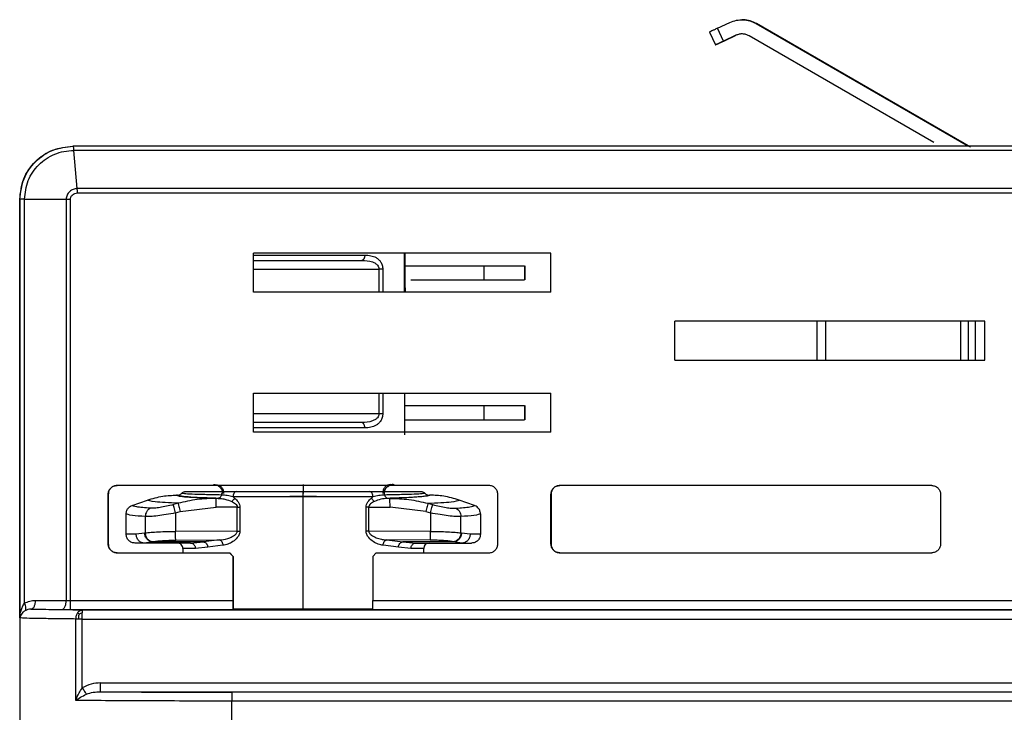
# Model space of a CAD drawing. Header units: millimetres. Extents: x -172 to 186, y -17 to 277.
# Tile 5 of 26: x -131 to -75, y 238 to 277. Entities that reach past the tile are written whole.
import ezdxf

# ---------------------------------------------------------------- set-up
doc = ezdxf.new("R2010")
doc.units = ezdxf.units.MM

msp = doc.modelspace()

# ---------------------------------------------------------------- linework, layer by layer
at = {"color": 7, "linetype": 'Continuous', "lineweight": 25}
for p, q in [((-91.184, 276.693), (-90.478, 277.022)), ((-89.786, 277.172), (-89.802, 277.172)), ((-89.002, 276.957), (-77.01, 270.034)), ((-88.986, 276.957), (-89.002, 276.957)), ((-76.896, 269.977), (-88.986, 276.957)), ((-91.636, 276.481), (-91.298, 275.756)), ((-90.846, 275.968), (-91.184, 276.693)), ((-90.14, 276.297), (-90.846, 275.968)), ((-90.831, 275.968), (-90.124, 276.297)), ((-90.124, 276.297), (-90.14, 276.297)), ((-91.298, 275.756), (-91.285, 275.756)), ((-78.972, 270.243), (-89.402, 276.265)), ((-53.873, 270.034), (-127.581, 270.034)), ((-127.336, 267.65), (-127.518, 269.791)), ((-53.879, 269.791), (-127.518, 269.791)), ((-127.318, 267.394), (-53.882, 267.396)), ((-130.581, 267.034), (-130.581, 237.434)), ((-130.566, 267.034), (-130.581, 267.034)), ((-130.566, 243.4), (-130.566, 267.034)), ((-130.308, 267.034), (-127.957, 267.034)), ((-130.308, 244.223), (-130.308, 267.034)), ((-127.957, 267.034), (-127.957, 244.381)), ((-127.717, 244.38), (-127.717, 267.034)), ((-117.387, 261.786), (-117.387, 263.986)), ((-100.587, 263.986), (-117.387, 263.986)), ((-117.384, 261.786), (-117.384, 263.986)), ((-108.855, 261.786), (-108.855, 263.986)), ((-108.829, 263.986), (-108.829, 262.386)), ((-100.587, 261.786), (-100.587, 263.986)), ((-117.384, 263.088), (-110.296, 263.088)), ((-110.296, 263.088), (-110.296, 261.786)), ((-110.081, 263.088), (-110.081, 261.786)), ((-108.832, 263.286), (-104.376, 263.286)), ((-104.376, 263.286), (-104.376, 262.486)), ((-102.071, 263.286), (-102.071, 262.486)), ((-102.07, 263.286), (-102.07, 262.486)), ((-108.495, 262.486), (-104.376, 262.486)), ((-108.827, 262.386), (-108.829, 262.386)), ((-108.827, 261.786), (-108.827, 262.386)), ((-108.814, 262.039), (-108.814, 261.786)), ((-100.587, 261.786), (-117.387, 261.786)), ((-76.087, 260.145), (-93.587, 260.145)), ((-93.587, 257.945), (-93.587, 260.145)), ((-93.583, 257.945), (-93.583, 260.145)), ((-85.557, 257.945), (-85.557, 260.145)), ((-85.058, 257.945), (-85.058, 260.145)), ((-77.457, 260.145), (-77.457, 257.945)), ((-77.003, 257.945), (-77.003, 260.145)), ((-76.609, 257.945), (-76.609, 260.145)), ((-76.087, 257.945), (-76.087, 260.145)), ((-93.587, 257.945), (-76.087, 257.945)), ((-117.387, 256.086), (-100.587, 256.086)), ((-117.387, 253.886), (-117.387, 256.086)), ((-117.384, 253.886), (-117.384, 256.086)), ((-110.296, 256.086), (-110.296, 254.93)), ((-110.081, 256.086), (-110.081, 254.93)), ((-108.855, 256.086), (-108.855, 253.886)), ((-108.829, 253.729), (-108.829, 256.086)), ((-100.587, 253.886), (-100.587, 256.086)), ((-108.832, 255.386), (-104.376, 255.386)), ((-104.376, 255.386), (-104.376, 254.586)), ((-102.071, 255.386), (-102.071, 254.586)), ((-102.07, 255.386), (-102.07, 254.586)), ((-110.296, 254.93), (-117.384, 254.93)), ((-108.832, 254.586), (-104.376, 254.586)), ((-100.587, 253.886), (-117.387, 253.886)), ((-104.087, 250.875), (-125.087, 250.875)), ((-79.087, 250.875), (-100.087, 250.875)), ((-125.587, 247.575), (-125.587, 250.375)), ((-125.587, 250.375), (-125.582, 250.375)), ((-125.582, 250.375), (-125.582, 247.575)), ((-125.558, 250.375), (-125.553, 250.375)), ((-121.67, 250.33), (-121.72, 250.33)), ((-119.002, 250.53), (-118.357, 250.53)), ((-118.532, 250.23), (-118.448, 250.169)), ((-115.335, 250.269), (-113.83, 250.269)), ((-114.587, 250.23), (-114.587, 243.884)), ((-110.809, 250.53), (-110.161, 250.53)), ((-110.719, 250.169), (-110.635, 250.23)), ((-107.47, 250.33), (-107.42, 250.33)), ((-103.587, 247.575), (-103.587, 250.375)), ((-100.587, 247.575), (-100.587, 250.375)), ((-100.587, 250.375), (-100.582, 250.375)), ((-100.582, 250.375), (-100.582, 247.575)), ((-100.558, 250.375), (-100.553, 250.375)), ((-78.587, 250.375), (-78.587, 247.575)), ((-124.235, 249.747), (-123.372, 250.049)), ((-121.636, 249.869), (-121.9, 249.797)), ((-121.522, 249.401), (-119.497, 249.648)), ((-118.295, 249.646), (-119.497, 249.648)), ((-119.377, 250.147), (-119.478, 250.147)), ((-118.295, 248.301), (-118.295, 249.646)), ((-118.148, 249.646), (-118.148, 248.301)), ((-111.021, 248.301), (-111.021, 249.646)), ((-110.874, 249.646), (-109.671, 249.648)), ((-110.874, 248.301), (-110.874, 249.646)), ((-109.687, 250.147), (-109.789, 250.147)), ((-107.646, 249.401), (-109.671, 249.648)), ((-107.53, 249.869), (-107.266, 249.797)), ((-104.905, 249.747), (-105.768, 250.049)), ((-124.57, 248.125), (-124.57, 249.274)), ((-123.495, 249.121), (-123.495, 248.194)), ((-121.785, 249.329), (-121.522, 249.401)), ((-121.785, 249.329), (-121.785, 248.287)), ((-107.646, 249.401), (-107.383, 249.329)), ((-107.383, 249.329), (-107.383, 248.287)), ((-105.668, 248.194), (-105.668, 249.121)), ((-104.57, 249.274), (-104.57, 248.125)), ((-124.006, 248.125), (-124.57, 248.125)), ((-123.527, 248.187), (-124.006, 248.125)), ((-123.527, 248.187), (-123.495, 248.194)), ((-118.295, 248.301), (-121.785, 248.287)), ((-107.383, 248.287), (-110.874, 248.301)), ((-105.668, 248.194), (-105.635, 248.187)), ((-105.15, 248.125), (-105.635, 248.187)), ((-104.57, 248.125), (-105.15, 248.125)), ((-125.587, 247.575), (-125.582, 247.575)), ((-125.558, 247.575), (-125.553, 247.575)), ((-120.933, 247.625), (-124.07, 247.625)), ((-123.079, 247.69), (-123.535, 247.625)), ((-123.079, 247.69), (-123.049, 247.697)), ((-120.203, 247.69), (-123.079, 247.69)), ((-121.766, 247.791), (-119.305, 247.8)), ((-120.933, 247.625), (-120.203, 247.69)), ((-119.965, 247.392), (-120.664, 247.325)), ((-119.305, 247.8), (-120.203, 247.69)), ((-119.105, 247.502), (-119.965, 247.392)), ((-109.196, 247.392), (-110.06, 247.502)), ((-107.4, 247.791), (-109.861, 247.8)), ((-109.861, 247.8), (-108.958, 247.69)), ((-108.491, 247.325), (-109.196, 247.392)), ((-106.082, 247.69), (-108.958, 247.69)), ((-108.958, 247.69), (-108.223, 247.625)), ((-108.223, 247.625), (-105.07, 247.625)), ((-106.082, 247.69), (-106.113, 247.697)), ((-105.621, 247.625), (-106.082, 247.69)), ((-100.587, 247.575), (-100.582, 247.575)), ((-100.558, 247.575), (-100.553, 247.575)), ((-125.087, 247.075), (-118.723, 247.075)), ((-121.37, 247.325), (-121.37, 247.075)), ((-118.727, 247.075), (-118.527, 246.875)), ((-118.524, 246.875), (-118.723, 247.075)), ((-118.527, 244.38), (-118.527, 246.875)), ((-118.527, 246.875), (-118.524, 246.875)), ((-118.524, 246.875), (-118.524, 243.895)), ((-110.647, 246.875), (-110.447, 247.075)), ((-110.647, 246.875), (-110.647, 244.38)), ((-110.447, 247.075), (-104.087, 247.075)), ((-107.77, 247.075), (-107.77, 247.325)), ((-100.087, 247.075), (-79.087, 247.075)), ((-129.701, 244.389), (-127.957, 244.381)), ((-127.717, 244.38), (-118.527, 244.38)), ((-110.647, 244.38), (-39.238, 244.38)), ((-129.943, 243.889), (-128.198, 243.881)), ((-127.718, 243.88), (-118.528, 243.88)), ((-42.066, 243.837), (-127.051, 243.837)), ((-118.528, 243.88), (-118.524, 243.895)), ((-110.648, 243.88), (-39.239, 243.88)), ((-127.419, 238.738), (-127.419, 243.337)), ((-127.052, 243.337), (-41.775, 243.337)), ((-127.052, 239.447), (-127.052, 243.337)), ((-126.016, 239.729), (-42.067, 239.729)), ((-126.017, 239.229), (-43.6, 239.229)), ((-53.905, 239.204), (-118.61, 239.204)), ((-118.611, 226.049), (-118.611, 238.704)), ((-53.906, 238.704), (-118.611, 238.704))]:
    msp.add_line(p, q, dxfattribs=at)
at = {"color": 7, "linetype": 'Continuous', "lineweight": 25, "flags": 128}
msp.add_lwpolyline([(-53.882, 267.653), (-90.604, 267.653), (-127.336, 267.65)], dxfattribs=at)
at = {"color": 7, "linetype": 'Continuous', "lineweight": 25}
for centre, start, end in [((-121.67, 247.325), 359.9208, 90), ((-107.47, 247.325), 90, 179.92)]:
    msp.add_arc(centre, 0.3, start, end, dxfattribs=at)
for points in [[(-90.478, 277.022), (-90.358, 277.068), (-90.119, 277.16), (-89.731, 277.184), (-89.348, 277.126), (-89.117, 277.014), (-89.002, 276.957)], [(-91.184, 276.693), (-91.244, 276.665), (-91.362, 276.61), (-91.512, 276.54), (-91.616, 276.491), (-91.629, 276.484), (-91.636, 276.481)], [(-89.402, 276.265), (-89.46, 276.293), (-89.575, 276.349), (-89.767, 276.378), (-89.96, 276.366), (-90.08, 276.32), (-90.14, 276.297)], [(-90.846, 275.968), (-90.905, 275.94), (-91.024, 275.884), (-91.174, 275.815), (-91.278, 275.766), (-91.291, 275.759), (-91.298, 275.756)], [(-91.285, 275.756), (-91.278, 275.759), (-91.264, 275.766), (-91.159, 275.815), (-91.009, 275.884), (-90.89, 275.94), (-90.831, 275.968)], [(-130.581, 267.034), (-130.536, 267.427), (-130.446, 268.213), (-129.752, 269.205), (-128.761, 269.899), (-127.975, 269.989), (-127.581, 270.034)], [(-110.081, 263.088), (-110.096, 263.088), (-110.126, 263.088), (-110.179, 263.088), (-110.236, 263.088), (-110.276, 263.088), (-110.296, 263.088)], [(-104.376, 263.286), (-104.075, 263.286), (-103.472, 263.286), (-102.71, 263.286), (-102.176, 263.286), (-102.106, 263.286), (-102.071, 263.286)], [(-104.376, 262.486), (-104.075, 262.486), (-103.472, 262.486), (-102.71, 262.486), (-102.176, 262.486), (-102.106, 262.486), (-102.071, 262.486)], [(-104.376, 255.386), (-104.075, 255.386), (-103.472, 255.386), (-102.71, 255.386), (-102.176, 255.386), (-102.106, 255.386), (-102.071, 255.386)], [(-110.081, 254.93), (-110.096, 254.93), (-110.126, 254.93), (-110.179, 254.93), (-110.236, 254.93), (-110.276, 254.93), (-110.296, 254.93)], [(-104.376, 254.586), (-104.075, 254.586), (-103.472, 254.586), (-102.71, 254.586), (-102.176, 254.586), (-102.106, 254.586), (-102.071, 254.586)], [(-125.587, 250.375), (-125.579, 250.441), (-125.564, 250.572), (-125.449, 250.737), (-125.283, 250.853), (-125.152, 250.868), (-125.087, 250.875)], [(-125.082, 250.875), (-125.147, 250.868), (-125.279, 250.853), (-125.444, 250.737), (-125.559, 250.572), (-125.574, 250.441), (-125.582, 250.375)], [(-119.635, 250.93), (-119.57, 250.922), (-119.439, 250.907), (-119.274, 250.791), (-119.158, 250.626), (-119.143, 250.495), (-119.135, 250.43)], [(-109.504, 250.93), (-109.57, 250.922), (-109.701, 250.907), (-109.866, 250.791), (-109.982, 250.626), (-109.997, 250.495), (-110.004, 250.43)], [(-103.587, 250.375), (-103.594, 250.441), (-103.61, 250.572), (-103.725, 250.737), (-103.89, 250.853), (-104.021, 250.868), (-104.087, 250.875)], [(-100.587, 250.375), (-100.579, 250.441), (-100.564, 250.572), (-100.449, 250.737), (-100.284, 250.853), (-100.153, 250.868), (-100.087, 250.875)], [(-100.082, 250.875), (-100.148, 250.868), (-100.279, 250.853), (-100.444, 250.737), (-100.56, 250.572), (-100.575, 250.441), (-100.582, 250.375)], [(-79.087, 250.875), (-79.022, 250.868), (-78.891, 250.853), (-78.725, 250.737), (-78.61, 250.572), (-78.595, 250.441), (-78.587, 250.375)], [(-114.587, 250.23), (-115.294, 250.23), (-116.708, 250.23), (-117.924, 250.23), (-118.532, 250.23)], [(-110.635, 250.23), (-111.245, 250.23), (-112.464, 250.23), (-113.879, 250.23), (-114.587, 250.23)], [(-119.497, 249.648), (-119.497, 249.712), (-119.496, 249.84), (-119.492, 250.003), (-119.486, 250.119), (-119.481, 250.138), (-119.478, 250.147)], [(-118.295, 249.646), (-118.269, 249.646), (-118.217, 249.646), (-118.171, 249.646), (-118.148, 249.646)], [(-110.874, 249.646), (-110.9, 249.646), (-110.951, 249.646), (-110.998, 249.646), (-111.021, 249.646)], [(-109.671, 249.648), (-109.671, 249.712), (-109.672, 249.84), (-109.676, 250.003), (-109.681, 250.119), (-109.685, 250.138), (-109.687, 250.147)], [(-121.766, 247.791), (-121.768, 247.804), (-121.773, 247.831), (-121.779, 247.948), (-121.783, 248.105), (-121.784, 248.227), (-121.785, 248.287)], [(-118.295, 248.301), (-118.269, 248.301), (-118.217, 248.301), (-118.171, 248.301), (-118.148, 248.301)], [(-110.874, 248.301), (-110.9, 248.301), (-110.951, 248.301), (-110.998, 248.301), (-111.021, 248.301)], [(-107.4, 247.791), (-107.398, 247.804), (-107.394, 247.831), (-107.388, 247.948), (-107.385, 248.105), (-107.384, 248.227), (-107.383, 248.287)], [(-125.087, 247.075), (-125.152, 247.083), (-125.283, 247.098), (-125.449, 247.213), (-125.564, 247.379), (-125.579, 247.51), (-125.587, 247.575)], [(-125.582, 247.575), (-125.574, 247.51), (-125.559, 247.379), (-125.444, 247.213), (-125.279, 247.098), (-125.147, 247.083), (-125.082, 247.075)], [(-104.087, 247.075), (-104.021, 247.083), (-103.89, 247.098), (-103.725, 247.213), (-103.61, 247.379), (-103.594, 247.51), (-103.587, 247.575)], [(-100.087, 247.075), (-100.153, 247.083), (-100.284, 247.098), (-100.449, 247.213), (-100.564, 247.379), (-100.579, 247.51), (-100.587, 247.575)], [(-100.582, 247.575), (-100.575, 247.51), (-100.56, 247.379), (-100.444, 247.213), (-100.279, 247.098), (-100.148, 247.083), (-100.082, 247.075)], [(-78.587, 247.575), (-78.595, 247.51), (-78.61, 247.379), (-78.725, 247.213), (-78.891, 247.098), (-79.022, 247.083), (-79.087, 247.075)], [(-127.957, 244.381), (-127.919, 244.381), (-127.843, 244.38), (-127.759, 244.38), (-127.717, 244.38)], [(-127.718, 243.88), (-127.718, 243.888), (-127.717, 243.904), (-127.717, 244.02), (-127.717, 244.184), (-127.717, 244.315), (-127.717, 244.38)], [(-118.528, 243.88), (-118.528, 243.888), (-118.528, 243.904), (-118.527, 244.02), (-118.527, 244.184), (-118.527, 244.315), (-118.527, 244.38)], [(-110.648, 243.88), (-110.648, 243.888), (-110.648, 243.904), (-110.647, 244.02), (-110.647, 244.184), (-110.647, 244.315), (-110.647, 244.38)], [(-127.051, 243.837), (-127.051, 243.835), (-127.051, 243.831), (-127.052, 243.8), (-127.052, 243.754), (-127.052, 243.711), (-127.052, 243.689)], [(-127.052, 243.337), (-127.052, 243.37), (-127.052, 243.435), (-127.052, 243.528), (-127.052, 243.616), (-127.052, 243.665), (-127.052, 243.689)], [(-127.253, 243.337), (-127.284, 243.337), (-127.345, 243.337), (-127.395, 243.337), (-127.419, 243.337)], [(-127.052, 243.337), (-127.087, 243.337), (-127.156, 243.337), (-127.22, 243.337), (-127.253, 243.337)], [(-126.017, 239.229), (-126.017, 239.237), (-126.017, 239.253), (-126.017, 239.369), (-126.016, 239.534), (-126.016, 239.664), (-126.016, 239.729)], [(-118.61, 239.204), (-118.61, 239.196), (-118.61, 239.18), (-118.611, 239.064), (-118.611, 238.899), (-118.611, 238.769), (-118.611, 238.704)]]:
    msp.add_open_spline(points, degree=3, dxfattribs=at)
for points, knots in [([(-88.986, 276.957), (-89.101, 277.012), (-89.332, 277.122), (-89.612, 277.181), (-89.763, 277.167), (-89.786, 277.165)], [0, 0, 0, 0, 0.4584289, 0.9168579, 1, 1, 1, 1]), ([(-130.566, 267.034), (-130.521, 267.429), (-130.429, 268.219), (-129.729, 269.213), (-128.734, 269.902), (-127.951, 269.99), (-127.562, 270.034)], [0, 0, 0, 0, 0.250992, 0.501924, 0.752788, 1, 1, 1, 1]), ([(-130.308, 267.034), (-130.267, 267.395), (-130.184, 268.116), (-129.546, 269.033), (-128.785, 269.541), (-128.082, 269.762), (-127.71, 269.781), (-127.518, 269.791)], [0, 0, 0, 0, 0.247663, 0.495355, 0.74313, 0.867654, 1, 1, 1, 1]), ([(-127.518, 269.791), (-127.519, 269.826), (-127.522, 269.897), (-127.54, 269.974), (-127.558, 270.025), (-127.56, 270.031), (-127.562, 270.034)], [0, 0, 0, 0, 0.245391, 0.499958, 0.754562, 1, 1, 1, 1]), ([(-127.336, 267.65), (-127.412, 267.636), (-127.565, 267.607), (-127.769, 267.479), (-127.893, 267.315), (-127.949, 267.159), (-127.954, 267.076), (-127.957, 267.034)], [0, 0, 0, 0, 0.239766, 0.485032, 0.738538, 0.868845, 1, 1, 1, 1]), ([(-127.717, 267.034), (-127.715, 267.057), (-127.712, 267.104), (-127.687, 267.171), (-127.649, 267.233), (-127.58, 267.304), (-127.469, 267.37), (-127.369, 267.386), (-127.318, 267.394)], [0, 0, 0, 0, 0.118528, 0.239635, 0.359347, 0.485813, 0.739553, 1, 1, 1, 1]), ([(-127.318, 267.394), (-127.32, 267.439), (-127.325, 267.529), (-127.333, 267.61), (-127.336, 267.65)], [0, 0, 0, 0, 0.49991, 1, 1, 1, 1]), ([(-130.308, 267.034), (-130.343, 267.034), (-130.415, 267.034), (-130.495, 267.034), (-130.551, 267.034), (-130.561, 267.034), (-130.566, 267.034)], [0, 0, 0, 0, 0.245923, 0.5, 0.754077, 1, 1, 1, 1]), ([(-127.957, 267.034), (-127.919, 267.034), (-127.843, 267.034), (-127.759, 267.034), (-127.717, 267.034)], [0, 0, 0, 0, 0.5, 1, 1, 1, 1]), ([(-117.384, 263.888), (-117.063, 263.888), (-116.198, 263.888), (-114.582, 263.888), (-112.728, 263.888), (-111.643, 263.888), (-111.1, 263.888)], [0, 0, 0, 0, 0.164423, 0.442949, 0.721474, 1, 1, 1, 1]), ([(-117.384, 263.588), (-117.047, 263.588), (-116.181, 263.588), (-114.582, 263.588), (-112.802, 263.588), (-111.77, 263.588), (-111.265, 263.588)], [0, 0, 0, 0, 0.177648, 0.455711, 0.733775, 1, 1, 1, 1]), ([(-111.1, 263.888), (-111.102, 263.85), (-111.106, 263.792), (-111.126, 263.722), (-111.148, 263.674), (-111.174, 263.635), (-111.212, 263.598), (-111.244, 263.592), (-111.265, 263.588)], [0, 0, 0, 0, 0.239457, 0.368361, 0.5, 0.631639, 0.760543, 1, 1, 1, 1]), ([(-111.265, 263.588), (-111.057, 263.578), (-110.787, 263.565), (-110.506, 263.429), (-110.388, 263.331), (-110.324, 263.232), (-110.299, 263.149), (-110.297, 263.108), (-110.296, 263.088)], [0, 0, 0, 0, 0.51946, 0.672527, 0.799473, 0.905521, 0.953555, 1, 1, 1, 1]), ([(-111.1, 263.888), (-110.981, 263.882), (-110.757, 263.871), (-110.496, 263.773), (-110.317, 263.646), (-110.195, 263.504), (-110.121, 263.351), (-110.086, 263.204), (-110.083, 263.127), (-110.081, 263.088)], [0, 0, 0, 0, 0.254864, 0.478851, 0.61045, 0.730562, 0.862779, 0.931908, 1, 1, 1, 1]), ([(-110.296, 254.93), (-110.297, 254.909), (-110.299, 254.868), (-110.324, 254.786), (-110.388, 254.686), (-110.506, 254.588), (-110.787, 254.453), (-111.057, 254.44), (-111.265, 254.43)], [0, 0, 0, 0, 0.04644, 0.094472, 0.200518, 0.327466, 0.480539, 1, 1, 1, 1]), ([(-110.081, 254.93), (-110.087, 254.855), (-110.1, 254.702), (-110.194, 254.516), (-110.317, 254.372), (-110.496, 254.244), (-110.757, 254.146), (-110.981, 254.135), (-111.1, 254.13)], [0, 0, 0, 0, 0.130115, 0.269043, 0.389168, 0.52089, 0.744966, 1, 1, 1, 1]), ([(-111.265, 254.43), (-111.77, 254.43), (-112.802, 254.43), (-114.582, 254.43), (-116.181, 254.43), (-117.047, 254.43), (-117.384, 254.43)], [0, 0, 0, 0, 0.266225, 0.544289, 0.822352, 1, 1, 1, 1]), ([(-111.1, 254.13), (-111.643, 254.13), (-112.728, 254.13), (-114.582, 254.13), (-116.198, 254.13), (-117.063, 254.13), (-117.384, 254.13)], [0, 0, 0, 0, 0.278526, 0.557051, 0.835577, 1, 1, 1, 1]), ([(-111.1, 254.13), (-111.102, 254.167), (-111.106, 254.225), (-111.126, 254.295), (-111.148, 254.343), (-111.174, 254.382), (-111.212, 254.419), (-111.244, 254.426), (-111.265, 254.43)], [0, 0, 0, 0, 0.239457, 0.368361, 0.5, 0.631639, 0.760543, 1, 1, 1, 1]), ([(-119.5, 250.93), (-119.446, 250.923), (-119.362, 250.913), (-119.262, 250.85), (-119.192, 250.786), (-119.137, 250.706), (-119.083, 250.589), (-119.074, 250.493), (-119.068, 250.43)], [0, 0, 0, 0, 0.239457, 0.368361, 0.5, 0.631639, 0.760543, 1, 1, 1, 1]), ([(-114.584, 250.93), (-114.584, 250.923), (-114.584, 250.913), (-114.583, 250.85), (-114.583, 250.786), (-114.583, 250.706), (-114.583, 250.589), (-114.583, 250.493), (-114.583, 250.43)], [0, 0, 0, 0, 0.239457, 0.368361, 0.5, 0.631639, 0.760543, 1, 1, 1, 1]), ([(-109.654, 250.93), (-109.708, 250.923), (-109.791, 250.913), (-109.892, 250.85), (-109.961, 250.786), (-110.017, 250.706), (-110.07, 250.589), (-110.079, 250.493), (-110.085, 250.43)], [0, 0, 0, 0, 0.239457, 0.368361, 0.5, 0.631639, 0.760543, 1, 1, 1, 1]), ([(-110.004, 250.43), (-110.002, 250.464), (-109.997, 250.533), (-109.96, 250.631), (-109.904, 250.72), (-109.806, 250.819), (-109.65, 250.909), (-109.511, 250.923), (-109.441, 250.93)], [0, 0, 0, 0, 0.122857, 0.250282, 0.370992, 0.500756, 0.7503, 1, 1, 1, 1]), ([(-123.372, 250.049), (-123.082, 250.136), (-122.543, 250.297), (-121.981, 250.32), (-121.72, 250.33)], [0, 0, 0, 0, 0.537031, 1, 1, 1, 1]), ([(-121.72, 250.33), (-121.693, 250.313), (-121.64, 250.279), (-121.182, 250.23), (-120.484, 250.185), (-119.814, 250.16), (-119.478, 250.147)], [0, 0, 0, 0, 0.249968, 0.499947, 0.749934, 1, 1, 1, 1]), ([(-121.67, 250.33), (-121.65, 250.331), (-121.61, 250.333), (-121.551, 250.352), (-121.494, 250.383), (-121.462, 250.414), (-121.447, 250.43)], [0, 0, 0, 0, 0.232747, 0.480087, 0.737705, 1, 1, 1, 1]), ([(-119.377, 250.147), (-119.718, 250.16), (-120.4, 250.184), (-121.114, 250.229), (-121.584, 250.278), (-121.641, 250.313), (-121.67, 250.33)], [0, 0, 0, 0, 0.2500351, 0.5000413, 0.7500064, 1, 1, 1, 1]), ([(-121.447, 250.43), (-121.432, 250.444), (-121.402, 250.474), (-121.346, 250.505), (-121.286, 250.526), (-121.244, 250.528), (-121.223, 250.53)], [0, 0, 0, 0, 0.247069, 0.499794, 0.752626, 1, 1, 1, 1]), ([(-119.19, 250.338), (-119.521, 250.345), (-120.183, 250.357), (-120.88, 250.38), (-121.345, 250.404), (-121.413, 250.421), (-121.447, 250.43)], [0, 0, 0, 0, 0.250404, 0.500495, 0.750415, 1, 1, 1, 1]), ([(-121.223, 250.53), (-121.099, 250.53), (-120.851, 250.53), (-119.618, 250.53), (-119.002, 250.53)], [0, 0, 0, 0, 0.500663, 1, 1, 1, 1]), ([(-119.19, 250.338), (-119.199, 250.311), (-119.218, 250.257), (-119.266, 250.196), (-119.32, 250.156), (-119.359, 250.15), (-119.377, 250.147)], [0, 0, 0, 0, 0.255236, 0.514372, 0.765851, 1, 1, 1, 1]), ([(-119.19, 250.338), (-119.181, 250.365), (-119.163, 250.419), (-119.118, 250.481), (-119.062, 250.522), (-119.022, 250.527), (-119.002, 250.53)], [0, 0, 0, 0, 0.24429, 0.5, 0.75571, 1, 1, 1, 1]), ([(-118.532, 250.23), (-118.642, 250.259), (-118.867, 250.318), (-119.081, 250.331), (-119.19, 250.338)], [0, 0, 0, 0, 0.490123, 1, 1, 1, 1]), ([(-118.448, 250.169), (-118.459, 250.15), (-118.479, 250.113), (-118.52, 250.06), (-118.564, 250.011), (-118.596, 249.986), (-118.611, 249.973)], [0, 0, 0, 0, 0.246956, 0.500005, 0.753051, 1, 1, 1, 1]), ([(-118.357, 250.53), (-118.379, 250.526), (-118.413, 250.519), (-118.454, 250.482), (-118.482, 250.443), (-118.504, 250.395), (-118.526, 250.325), (-118.53, 250.267), (-118.532, 250.23)], [0, 0, 0, 0, 0.239457, 0.368361, 0.5, 0.631639, 0.760543, 1, 1, 1, 1]), ([(-118.448, 250.169), (-118.377, 250.104), (-118.267, 250.004), (-118.165, 249.813), (-118.154, 249.7), (-118.148, 249.646)], [0, 0, 0, 0, 0.487084, 0.754522, 1, 1, 1, 1]), ([(-118.357, 250.53), (-117.791, 250.53), (-116.631, 250.53), (-115.279, 250.53), (-114.586, 250.53)], [0, 0, 0, 0, 0.487813, 1, 1, 1, 1]), ([(-114.586, 250.53), (-114.586, 250.526), (-114.586, 250.519), (-114.586, 250.482), (-114.587, 250.443), (-114.587, 250.395), (-114.587, 250.325), (-114.587, 250.267), (-114.587, 250.23)], [0, 0, 0, 0, 0.239457, 0.368361, 0.5, 0.631639, 0.760543, 1, 1, 1, 1]), ([(-114.586, 250.53), (-113.893, 250.53), (-112.54, 250.53), (-111.377, 250.53), (-110.809, 250.53)], [0, 0, 0, 0, 0.512187, 1, 1, 1, 1]), ([(-111.021, 249.646), (-111.015, 249.7), (-111.003, 249.813), (-110.901, 250.004), (-110.791, 250.104), (-110.719, 250.169)], [0, 0, 0, 0, 0.245441, 0.512918, 1, 1, 1, 1]), ([(-110.635, 250.23), (-110.638, 250.267), (-110.641, 250.325), (-110.663, 250.395), (-110.685, 250.443), (-110.713, 250.482), (-110.754, 250.519), (-110.787, 250.526), (-110.809, 250.53)], [0, 0, 0, 0, 0.239457, 0.368361, 0.5, 0.631639, 0.760543, 1, 1, 1, 1]), ([(-110.556, 249.973), (-110.572, 249.985), (-110.603, 250.011), (-110.648, 250.06), (-110.688, 250.113), (-110.709, 250.15), (-110.719, 250.169)], [0, 0, 0, 0, 0.246949, 0.499995, 0.753044, 1, 1, 1, 1]), ([(-109.975, 250.338), (-110.084, 250.331), (-110.299, 250.318), (-110.525, 250.259), (-110.635, 250.23)], [0, 0, 0, 0, 0.509877, 1, 1, 1, 1]), ([(-110.161, 250.53), (-109.542, 250.53), (-108.303, 250.53), (-108.046, 250.53), (-107.917, 250.53)], [0, 0, 0, 0, 0.499337, 1, 1, 1, 1]), ([(-109.975, 250.338), (-109.984, 250.365), (-110.001, 250.419), (-110.047, 250.481), (-110.102, 250.522), (-110.142, 250.527), (-110.161, 250.53)], [0, 0, 0, 0, 0.2442899, 0.5, 0.7557101, 1, 1, 1, 1]), ([(-107.693, 250.43), (-107.73, 250.421), (-107.802, 250.404), (-108.274, 250.38), (-108.977, 250.357), (-109.642, 250.345), (-109.975, 250.338)], [0, 0, 0, 0, 0.249585, 0.499505, 0.749596, 1, 1, 1, 1]), ([(-109.975, 250.338), (-109.966, 250.311), (-109.947, 250.257), (-109.9, 250.196), (-109.846, 250.156), (-109.807, 250.15), (-109.789, 250.147)], [0, 0, 0, 0, 0.2552363, 0.5143722, 0.7658508, 1, 1, 1, 1]), ([(-107.47, 250.33), (-107.501, 250.313), (-107.563, 250.278), (-108.041, 250.229), (-108.76, 250.184), (-109.446, 250.16), (-109.789, 250.147)], [0, 0, 0, 0, 0.249994, 0.499959, 0.749965, 1, 1, 1, 1]), ([(-107.42, 250.33), (-107.449, 250.313), (-107.507, 250.279), (-107.973, 250.23), (-108.677, 250.185), (-109.351, 250.16), (-109.687, 250.147)], [0, 0, 0, 0, 0.249968, 0.499947, 0.749934, 1, 1, 1, 1]), ([(-107.917, 250.53), (-107.896, 250.528), (-107.854, 250.526), (-107.794, 250.505), (-107.738, 250.474), (-107.708, 250.444), (-107.693, 250.43)], [0, 0, 0, 0, 0.247374, 0.500206, 0.752931, 1, 1, 1, 1]), ([(-107.693, 250.43), (-107.678, 250.414), (-107.647, 250.383), (-107.589, 250.352), (-107.53, 250.333), (-107.49, 250.331), (-107.47, 250.33)], [0, 0, 0, 0, 0.262295, 0.519913, 0.767253, 1, 1, 1, 1]), ([(-105.768, 250.049), (-106.058, 250.136), (-106.597, 250.297), (-107.159, 250.32), (-107.42, 250.33)], [0, 0, 0, 0, 0.537031, 1, 1, 1, 1]), ([(-124.57, 249.274), (-124.568, 249.309), (-124.564, 249.376), (-124.525, 249.497), (-124.448, 249.614), (-124.339, 249.703), (-124.266, 249.734), (-124.235, 249.747)], [0, 0, 0, 0, 0.167286, 0.328004, 0.613176, 0.838175, 1, 1, 1, 1]), ([(-123.195, 249.591), (-123.499, 249.616), (-124.105, 249.666), (-124.192, 249.72), (-124.235, 249.747)], [0, 0, 0, 0, 0.500154, 1, 1, 1, 1]), ([(-121.636, 249.869), (-122.137, 249.897), (-123.139, 249.952), (-123.294, 250.016), (-123.372, 250.049)], [0, 0, 0, 0, 0.499798, 1, 1, 1, 1]), ([(-121.9, 249.797), (-122.032, 249.763), (-122.295, 249.695), (-122.663, 249.628), (-122.982, 249.588), (-123.124, 249.59), (-123.195, 249.591)], [0, 0, 0, 0, 0.250217, 0.500304, 0.750173, 1, 1, 1, 1]), ([(-121.785, 249.329), (-121.799, 249.381), (-121.828, 249.488), (-121.865, 249.633), (-121.891, 249.746), (-121.897, 249.781), (-121.9, 249.797)], [0, 0, 0, 0, 0.2429, 0.5, 0.7571, 1, 1, 1, 1]), ([(-119.478, 250.147), (-119.842, 250.138), (-120.57, 250.12), (-121.28, 249.953), (-121.636, 249.869)], [0, 0, 0, 0, 0.498351, 1, 1, 1, 1]), ([(-121.636, 249.869), (-121.633, 249.852), (-121.627, 249.817), (-121.601, 249.704), (-121.565, 249.56), (-121.536, 249.453), (-121.522, 249.401)], [0, 0, 0, 0, 0.242955, 0.500005, 0.75705, 1, 1, 1, 1]), ([(-119.377, 250.147), (-119.333, 250.145), (-119.205, 250.14), (-118.947, 250.1), (-118.737, 250.021), (-118.611, 249.973)], [0, 0, 0, 0, 0.172834, 0.502516, 1, 1, 1, 1]), ([(-118.611, 249.973), (-118.539, 249.935), (-118.43, 249.879), (-118.332, 249.77), (-118.299, 249.698), (-118.296, 249.663), (-118.295, 249.646)], [0, 0, 0, 0, 0.52274, 0.790143, 0.899722, 1, 1, 1, 1]), ([(-110.556, 249.973), (-110.631, 249.934), (-110.741, 249.877), (-110.838, 249.767), (-110.869, 249.696), (-110.872, 249.662), (-110.874, 249.646)], [0, 0, 0, 0, 0.535216, 0.795749, 0.902516, 1, 1, 1, 1]), ([(-109.789, 250.147), (-109.802, 250.147), (-109.934, 250.143), (-110.193, 250.111), (-110.433, 250.02), (-110.556, 249.973)], [0, 0, 0, 0, 0.054056, 0.514655, 1, 1, 1, 1]), ([(-109.687, 250.147), (-109.324, 250.138), (-108.596, 250.12), (-107.886, 249.953), (-107.53, 249.869)], [0, 0, 0, 0, 0.498351, 1, 1, 1, 1]), ([(-107.53, 249.869), (-107.533, 249.852), (-107.54, 249.817), (-107.566, 249.704), (-107.603, 249.56), (-107.632, 249.453), (-107.646, 249.401)], [0, 0, 0, 0, 0.242955, 0.500005, 0.75705, 1, 1, 1, 1]), ([(-107.53, 249.869), (-107.025, 249.897), (-106.015, 249.952), (-105.85, 250.017), (-105.768, 250.049)], [0, 0, 0, 0, 0.499983, 1, 1, 1, 1]), ([(-107.383, 249.329), (-107.369, 249.381), (-107.34, 249.488), (-107.303, 249.633), (-107.275, 249.746), (-107.269, 249.781), (-107.266, 249.797)], [0, 0, 0, 0, 0.2429, 0.5, 0.7571, 1, 1, 1, 1]), ([(-107.266, 249.797), (-107.134, 249.763), (-106.87, 249.695), (-106.502, 249.628), (-106.181, 249.588), (-106.038, 249.59), (-105.967, 249.591)], [0, 0, 0, 0, 0.250217, 0.500304, 0.750173, 1, 1, 1, 1]), ([(-105.967, 249.591), (-105.659, 249.616), (-105.045, 249.665), (-104.952, 249.72), (-104.905, 249.747)], [0, 0, 0, 0, 0.500138, 1, 1, 1, 1]), ([(-104.57, 249.274), (-104.572, 249.309), (-104.576, 249.376), (-104.615, 249.497), (-104.692, 249.614), (-104.801, 249.703), (-104.874, 249.734), (-104.905, 249.747)], [0, 0, 0, 0, 0.167286, 0.328004, 0.613176, 0.838175, 1, 1, 1, 1]), ([(-123.495, 249.121), (-123.763, 249.142), (-124.402, 249.191), (-124.508, 249.244), (-124.57, 249.274)], [0, 0, 0, 0, 0.419291, 1, 1, 1, 1]), ([(-123.195, 249.591), (-123.236, 249.57), (-123.319, 249.527), (-123.415, 249.412), (-123.481, 249.273), (-123.49, 249.171), (-123.495, 249.121)], [0, 0, 0, 0, 0.244094, 0.5, 0.755906, 1, 1, 1, 1]), ([(-121.785, 249.329), (-121.964, 249.294), (-122.314, 249.226), (-122.799, 249.158), (-123.216, 249.118), (-123.402, 249.12), (-123.495, 249.121)], [0, 0, 0, 0, 0.256412, 0.499624, 0.750896, 1, 1, 1, 1]), ([(-105.668, 249.121), (-105.761, 249.12), (-105.949, 249.118), (-106.367, 249.158), (-106.853, 249.226), (-107.204, 249.294), (-107.383, 249.329)], [0, 0, 0, 0, 0.249087, 0.500376, 0.74357, 1, 1, 1, 1]), ([(-105.967, 249.591), (-105.926, 249.57), (-105.843, 249.527), (-105.747, 249.412), (-105.681, 249.273), (-105.672, 249.171), (-105.668, 249.121)], [0, 0, 0, 0, 0.244094, 0.5, 0.755906, 1, 1, 1, 1]), ([(-104.57, 249.274), (-104.636, 249.244), (-104.75, 249.191), (-105.397, 249.142), (-105.668, 249.121)], [0, 0, 0, 0, 0.5807092, 1, 1, 1, 1]), ([(-124.07, 247.625), (-124.133, 247.632), (-124.23, 247.642), (-124.346, 247.705), (-124.426, 247.769), (-124.491, 247.849), (-124.553, 247.966), (-124.563, 248.062), (-124.57, 248.125)], [0, 0, 0, 0, 0.2394568, 0.3683607, 0.5, 0.6316393, 0.7605432, 1, 1, 1, 1]), ([(-123.535, 247.625), (-123.594, 247.632), (-123.685, 247.642), (-123.795, 247.705), (-123.871, 247.769), (-123.932, 247.849), (-123.99, 247.966), (-124, 248.062), (-124.006, 248.125)], [0, 0, 0, 0, 0.239457, 0.368361, 0.5, 0.631639, 0.760543, 1, 1, 1, 1]), ([(-123.079, 247.69), (-123.134, 247.7), (-123.248, 247.719), (-123.396, 247.836), (-123.501, 248), (-123.518, 248.126), (-123.527, 248.187)], [0, 0, 0, 0, 0.2407529, 0.5, 0.7592471, 1, 1, 1, 1]), ([(-123.495, 248.194), (-123.393, 248.208), (-123.196, 248.235), (-122.756, 248.263), (-122.28, 248.282), (-121.946, 248.286), (-121.785, 248.287)], [0, 0, 0, 0, 0.271837, 0.529073, 0.771769, 1, 1, 1, 1]), ([(-123.495, 248.194), (-123.486, 248.133), (-123.468, 248.007), (-123.364, 247.843), (-123.216, 247.727), (-123.103, 247.707), (-123.049, 247.697)], [0, 0, 0, 0, 0.240762, 0.5, 0.759238, 1, 1, 1, 1]), ([(-119.305, 247.8), (-119.271, 247.803), (-119.076, 247.819), (-118.782, 247.89), (-118.484, 248.03), (-118.348, 248.153), (-118.301, 248.24), (-118.297, 248.282), (-118.295, 248.301)], [0, 0, 0, 0, 0.089534, 0.519738, 0.771441, 0.903147, 0.954505, 1, 1, 1, 1]), ([(-118.148, 248.301), (-118.15, 248.269), (-118.154, 248.204), (-118.195, 248.071), (-118.316, 247.88), (-118.544, 247.695), (-118.825, 247.554), (-119.012, 247.519), (-119.105, 247.502)], [0, 0, 0, 0, 0.062301, 0.126508, 0.27094, 0.517941, 0.759567, 1, 1, 1, 1]), ([(-110.06, 247.502), (-110.154, 247.519), (-110.341, 247.554), (-110.624, 247.695), (-110.852, 247.88), (-110.974, 248.071), (-111.015, 248.204), (-111.019, 248.269), (-111.021, 248.301)], [0, 0, 0, 0, 0.240389, 0.481971, 0.728965, 0.873427, 0.93766, 1, 1, 1, 1]), ([(-110.874, 248.301), (-110.872, 248.282), (-110.867, 248.24), (-110.82, 248.153), (-110.684, 248.03), (-110.448, 247.919), (-110.19, 247.845), (-109.993, 247.811), (-109.895, 247.803), (-109.861, 247.8)], [0, 0, 0, 0, 0.045465, 0.096801, 0.228484, 0.480006, 0.739253, 0.910564, 1, 1, 1, 1]), ([(-107.383, 248.287), (-107.221, 248.286), (-106.887, 248.282), (-106.41, 248.263), (-105.969, 248.235), (-105.77, 248.208), (-105.668, 248.194)], [0, 0, 0, 0, 0.228231, 0.470927, 0.728163, 1, 1, 1, 1]), ([(-105.668, 248.194), (-105.676, 248.133), (-105.694, 248.007), (-105.799, 247.843), (-105.946, 247.727), (-106.059, 247.707), (-106.113, 247.697)], [0, 0, 0, 0, 0.240762, 0.5, 0.759238, 1, 1, 1, 1]), ([(-105.635, 248.187), (-105.644, 248.126), (-105.662, 248), (-105.766, 247.836), (-105.914, 247.719), (-106.027, 247.7), (-106.082, 247.69)], [0, 0, 0, 0, 0.240753, 0.5, 0.759247, 1, 1, 1, 1]), ([(-105.15, 248.125), (-105.156, 248.062), (-105.166, 247.966), (-105.225, 247.849), (-105.286, 247.769), (-105.361, 247.705), (-105.471, 247.642), (-105.562, 247.632), (-105.621, 247.625)], [0, 0, 0, 0, 0.239457, 0.368361, 0.5, 0.631639, 0.760543, 1, 1, 1, 1]), ([(-104.57, 248.125), (-104.577, 248.062), (-104.587, 247.966), (-104.649, 247.849), (-104.714, 247.769), (-104.794, 247.705), (-104.91, 247.642), (-105.007, 247.632), (-105.07, 247.625)], [0, 0, 0, 0, 0.2394568, 0.3683607, 0.5, 0.6316393, 0.7605432, 1, 1, 1, 1]), ([(-123.049, 247.697), (-122.98, 247.71), (-122.841, 247.736), (-122.529, 247.765), (-122.165, 247.785), (-121.899, 247.789), (-121.766, 247.791)], [0, 0, 0, 0, 0.2501313, 0.500173, 0.7501125, 1, 1, 1, 1]), ([(-120.933, 247.625), (-120.899, 247.621), (-120.847, 247.615), (-120.784, 247.578), (-120.741, 247.539), (-120.706, 247.491), (-120.673, 247.421), (-120.667, 247.363), (-120.664, 247.325)], [0, 0, 0, 0, 0.239457, 0.368361, 0.5, 0.631639, 0.760543, 1, 1, 1, 1]), ([(-120.203, 247.69), (-120.174, 247.684), (-120.114, 247.671), (-120.036, 247.6), (-119.98, 247.503), (-119.97, 247.428), (-119.965, 247.392)], [0, 0, 0, 0, 0.240984, 0.5, 0.759016, 1, 1, 1, 1]), ([(-119.305, 247.8), (-119.281, 247.794), (-119.231, 247.78), (-119.166, 247.709), (-119.119, 247.612), (-119.109, 247.538), (-119.105, 247.502)], [0, 0, 0, 0, 0.241173, 0.5, 0.758827, 1, 1, 1, 1]), ([(-110.06, 247.502), (-110.056, 247.538), (-110.046, 247.612), (-109.999, 247.709), (-109.935, 247.78), (-109.885, 247.794), (-109.861, 247.8)], [0, 0, 0, 0, 0.241173, 0.5, 0.758827, 1, 1, 1, 1]), ([(-109.196, 247.392), (-109.191, 247.428), (-109.18, 247.503), (-109.124, 247.6), (-109.047, 247.671), (-108.987, 247.684), (-108.958, 247.69)], [0, 0, 0, 0, 0.2409837, 0.5, 0.7590163, 1, 1, 1, 1]), ([(-108.491, 247.325), (-108.488, 247.363), (-108.482, 247.421), (-108.449, 247.491), (-108.414, 247.539), (-108.371, 247.578), (-108.309, 247.615), (-108.257, 247.621), (-108.223, 247.625)], [0, 0, 0, 0, 0.239457, 0.368361, 0.5, 0.631639, 0.760543, 1, 1, 1, 1]), ([(-106.113, 247.697), (-106.183, 247.71), (-106.322, 247.736), (-106.636, 247.765), (-107, 247.785), (-107.266, 247.789), (-107.4, 247.791)], [0, 0, 0, 0, 0.250216, 0.500164, 0.749905, 1, 1, 1, 1]), ([(-120.664, 247.325), (-120.87, 247.325), (-121.279, 247.325), (-121.339, 247.325), (-121.368, 247.325)], [0, 0, 0, 0, 0.502654, 1, 1, 1, 1]), ([(-107.772, 247.325), (-107.771, 247.325), (-107.711, 247.325), (-107.905, 247.325), (-108.296, 247.325), (-108.491, 247.325)], [0, 0, 0, 0, 0.0053243, 0.5026622, 1, 1, 1, 1]), ([(-130.566, 243.4), (-130.566, 243.4), (-130.566, 243.401), (-130.566, 243.403), (-130.566, 243.412), (-130.561, 243.555), (-130.527, 243.766), (-130.435, 244.036), (-130.351, 244.161), (-130.308, 244.223)], [0, 0, 0, 0, 0.000296, 0.00258, 0.008883, 0.032677, 0.500261, 0.750574, 1, 1, 1, 1]), ([(-130.308, 244.223), (-130.21, 244.273), (-130.017, 244.371), (-129.806, 244.383), (-129.701, 244.389)], [0, 0, 0, 0, 0.506246, 1, 1, 1, 1]), ([(-130.274, 243.808), (-130.261, 243.826), (-130.233, 243.864), (-130.228, 243.965), (-130.251, 244.089), (-130.29, 244.179), (-130.308, 244.223)], [0, 0, 0, 0, 0.24397, 0.500005, 0.756036, 1, 1, 1, 1]), ([(-129.701, 244.389), (-129.705, 244.327), (-129.71, 244.23), (-129.74, 244.114), (-129.771, 244.034), (-129.81, 243.97), (-129.866, 243.907), (-129.912, 243.896), (-129.943, 243.889)], [0, 0, 0, 0, 0.23957, 0.368441, 0.500015, 0.631584, 0.760446, 1, 1, 1, 1]), ([(-128.198, 243.881), (-128.168, 243.888), (-128.122, 243.899), (-128.066, 243.962), (-128.027, 244.026), (-127.996, 244.106), (-127.966, 244.222), (-127.961, 244.318), (-127.957, 244.381)], [0, 0, 0, 0, 0.239562, 0.368428, 0.5, 0.631572, 0.760438, 1, 1, 1, 1]), ([(-130.274, 243.808), (-130.32, 243.777), (-130.41, 243.716), (-130.522, 243.578), (-130.548, 243.471), (-130.566, 243.4)], [0, 0, 0, 0, 0.250906, 0.501468, 1, 1, 1, 1]), ([(-129.943, 243.889), (-130, 243.887), (-130.112, 243.882), (-130.221, 243.833), (-130.274, 243.808)], [0, 0, 0, 0, 0.506385, 1, 1, 1, 1]), ([(-127.051, 243.837), (-127.755, 243.845), (-129.163, 243.86), (-129.683, 243.88), (-129.943, 243.889)], [0, 0, 0, 0, 0.500356, 1, 1, 1, 1]), ([(-128.198, 243.881), (-128.122, 243.881), (-127.97, 243.88), (-127.802, 243.88), (-127.718, 243.88)], [0, 0, 0, 0, 0.500113, 1, 1, 1, 1]), ([(-127.311, 243.689), (-127.328, 243.664), (-127.361, 243.613), (-127.394, 243.523), (-127.415, 243.43), (-127.418, 243.367), (-127.419, 243.337)], [0, 0, 0, 0, 0.262617, 0.51982, 0.766839, 1, 1, 1, 1]), ([(-127.311, 243.689), (-127.292, 243.712), (-127.254, 243.758), (-127.188, 243.803), (-127.12, 243.831), (-127.074, 243.835), (-127.051, 243.837)], [0, 0, 0, 0, 0.2626123, 0.5198143, 0.7668339, 1, 1, 1, 1]), ([(-127.22, 243.596), (-127.237, 243.615), (-127.27, 243.654), (-127.297, 243.677), (-127.311, 243.689)], [0, 0, 0, 0, 0.484966, 1, 1, 1, 1]), ([(-127.253, 243.337), (-127.251, 243.383), (-127.248, 243.475), (-127.229, 243.556), (-127.22, 243.596)], [0, 0, 0, 0, 0.499442, 1, 1, 1, 1]), ([(-127.052, 243.689), (-127.082, 243.678), (-127.141, 243.655), (-127.194, 243.616), (-127.22, 243.596)], [0, 0, 0, 0, 0.5014349, 1, 1, 1, 1]), ([(-110.644, 243.895), (-111.254, 243.892), (-112.475, 243.886), (-114.587, 243.883), (-116.698, 243.886), (-117.915, 243.892), (-118.524, 243.895)], [0, 0, 0, 0, 0.250002, 0.500001, 0.75, 1, 1, 1, 1]), ([(-127.419, 243.337), (-127.775, 243.34), (-128.548, 243.348), (-129.503, 243.362), (-130.301, 243.38), (-130.474, 243.393), (-130.566, 243.4)], [0, 0, 0, 0, 0.198388, 0.431207, 0.698423, 1, 1, 1, 1]), ([(-126.016, 239.729), (-126.196, 239.72), (-126.562, 239.702), (-126.887, 239.533), (-127.052, 239.447)], [0, 0, 0, 0, 0.490903, 1, 1, 1, 1]), ([(-127.419, 238.738), (-127.363, 238.881), (-127.267, 239.125), (-127.115, 239.353), (-127.052, 239.447)], [0, 0, 0, 0, 0.587516, 1, 1, 1, 1]), ([(-127.419, 238.738), (-127.332, 238.799), (-127.157, 238.921), (-126.927, 239.034), (-126.812, 239.091)], [0, 0, 0, 0, 0.49927, 1, 1, 1, 1]), ([(-127.052, 239.447), (-127.029, 239.412), (-126.98, 239.34), (-126.912, 239.24), (-126.853, 239.152), (-126.825, 239.111), (-126.812, 239.091)], [0, 0, 0, 0, 0.245746, 0.5, 0.754254, 1, 1, 1, 1]), ([(-126.812, 239.091), (-126.685, 239.133), (-126.427, 239.22), (-126.156, 239.226), (-126.017, 239.229)], [0, 0, 0, 0, 0.489908, 1, 1, 1, 1]), ([(-126.017, 239.229), (-125.483, 239.225), (-124.415, 239.218), (-122.572, 239.21), (-120.624, 239.205), (-119.281, 239.204), (-118.61, 239.204)], [0, 0, 0, 0, 0.250029, 0.50008, 0.75002, 1, 1, 1, 1]), ([(-118.611, 238.704), (-119.399, 238.704), (-121, 238.705), (-123.335, 238.712), (-125.567, 238.723), (-126.796, 238.733), (-127.419, 238.738)], [0, 0, 0, 0, 0.2386134, 0.4848191, 0.7386153, 1, 1, 1, 1])]:
    msp.add_open_spline(points, degree=3, knots=knots, dxfattribs=at)

doc.saveas('drawing.dxf')
